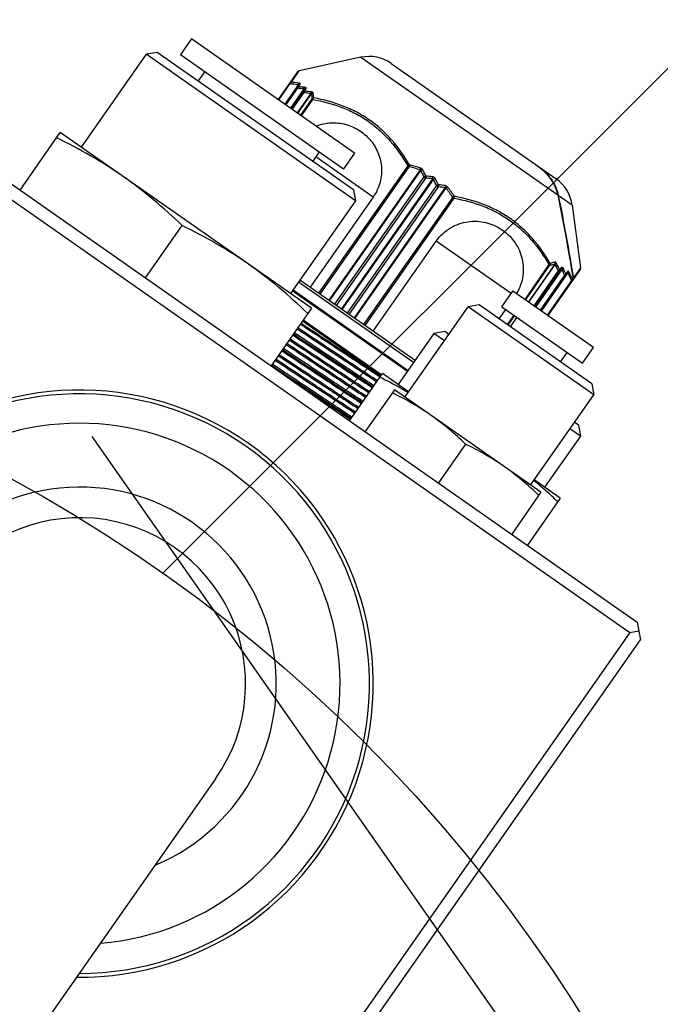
# Model space of a CAD drawing. Header units: millimetres. Extents: x 16 to 3344, y 34 to 2360.
# Tile 60 of 101: x 2098 to 2148, y 1704 to 1782. Entities that reach past the tile are written whole.
import ezdxf

# ---------------------------------------------------------------- set-up
doc = ezdxf.new("R2010")
doc.units = ezdxf.units.MM
doc.header["$LTSCALE"] = 185.02
doc.header["$PDMODE"] = 3
doc.header["$PDSIZE"] = 0.3
doc.linetypes.add('CENTER', pattern=[0.6, 0.375, -0.075, 0.075, -0.075])
doc.layers.get('0').update_dxf_attribs({"linetype": 'CONTINUOUS'})
doc.layers.get('Defpoints').update_dxf_attribs({"linetype": 'CONTINUOUS'})
for name, color, linetype in [('BASE_ASM_PBL28', 7, 'CONTINUOUS'), ('BOX_PBL29', 7, 'CONTINUOUS'), ('DEFAULT_1', 7, 'CENTER'), ('new_view_7_VBL27', 7, 'CONTINUOUS'), ('TOP_ASM_PBL30', 7, 'CONTINUOUS')]:
    doc.layers.add(name, color=color, linetype=linetype)
doc.styles.get("Standard").update_dxf_attribs({"font": 'malgun.ttf'})
doc.dimstyles.new('DIMSTYLE_5', dxfattribs={"dimtxt": 16, "dimasz": 6, "dimexe": 1, "dimexo": 0.5, "dimtad": 1, "dimdsep": 46, "dimtxsty": 'Standard', "dimblk": '_FILLED', "dimblk1": '_FILLED', "dimblk2": '_FILLED', "dimcen": 0.09, "dimclrt": 134, "dimazin": 2, "dimtp": 0.5, "dimtm": 0.5, "dimtfac": 1, "dimtofl": 0, "dimtmove": 0, "dimatfit": 1, "dimldrblk": '_FILLED', "dimfxl": 1, "dimtolj": 1, "dimarcsym": 0})
doc.dimstyles.new('DIMSTYLE_6', dxfattribs={"dimtxt": 16, "dimasz": 6, "dimexe": 1, "dimexo": 0.5, "dimtad": 1, "dimdsep": 46, "dimtxsty": 'Standard', "dimblk": '_FILLED', "dimblk1": '_FILLED', "dimblk2": '_FILLED', "dimcen": 0.09, "dimclrt": 134, "dimazin": 2, "dimtp": 0.8, "dimtm": 0.8, "dimtfac": 1, "dimtofl": 0, "dimtmove": 0, "dimatfit": 1, "dimldrblk": '_FILLED', "dimfxl": 1, "dimtolj": 1, "dimarcsym": 0})

# ---------------------------------------------------------------- blocks, each defined once
blk = doc.blocks.new('_FILLED')
at = {"color": 0, "linetype": 'ByBlock'}
blk.add_solid([(0, 0), (-1, 0.2), (-1, -0.2)], dxfattribs=at)
blk = doc.blocks.new('*D9')
at = {"color": 0, "lineweight": -2, "transparency": 16777216}
for p, q in [((2151.699, 1698.821), (2447.749, 1854.962)), ((2447.749, 1854.962), (2529.777, 1854.962)), ((2039.91, 1639.91), (2040.09, 1639.91)), ((2040, 1639.82), (2040, 1640))]:
    blk.add_line(p, q, dxfattribs=at)
at = {"layer": 'Defpoints', "color": 0, "transparency": 16777216}
for p in [(2146.392, 1696.022), (1933.608, 1583.798)]:
    blk.add_point(p, dxfattribs=at)
at = {"color": 0, "lineweight": -2, "transparency": 16777216, "xscale": 6, "yscale": 6, "zscale": 6, "rotation": 207.8076965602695}
blk.add_blockref('_FILLED', (2146.392, 1696.022), dxfattribs=at)
at = {"color": 134, "transparency": 16777216, "insert": (2445.313, 1876.92), "char_height": 16, "width": 87.52593, "attachment_point": 1, "line_spacing_factor": 0.9}
blk.add_mtext('\\A1;%%c240.56', dxfattribs=at)
blk = doc.blocks.new('*D10')
at = {"color": 0, "lineweight": -2, "transparency": 16777216}
for p, q in [((2366.983, 1880.572), (2439.637, 1934.047)), ((2439.637, 1934.047), (2492.251, 1934.047)), ((2039.91, 1639.91), (2040.09, 1639.91)), ((2040, 1639.82), (2040, 1640))]:
    blk.add_line(p, q, dxfattribs=at)
at = {"layer": 'Defpoints', "color": 0, "transparency": 16777216}
for p in [(2362.15, 1877.016), (1717.85, 1402.804)]:
    blk.add_point(p, dxfattribs=at)
at = {"color": 0, "lineweight": -2, "transparency": 16777216, "xscale": 6, "yscale": 6, "zscale": 6, "rotation": 216.3534432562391}
blk.add_blockref('_FILLED', (2362.15, 1877.016), dxfattribs=at)
at = {"color": 134, "transparency": 16777216, "insert": (2437.19, 1956.005), "char_height": 16, "width": 58.13333, "attachment_point": 1, "line_spacing_factor": 0.9}
blk.add_mtext('\\A1;%%c800', dxfattribs=at)
blk = doc.blocks.new('TOP_ASM_PBL30', base_point=(2057.579, 1948.589))
at = {"layer": 'TOP_ASM_PBL30', "color": 7}
for radius, start, end in [(69.278, 280.81606, 0.00003), (71.251, 280.53135, 0.00004)]:
    blk.add_arc((2057.579, 1884.211), radius, start, end, dxfattribs=at)
blk = doc.blocks.new('NEW_VIEW_7_VBL27', base_point=(2057.579, 1822.561))
at = {"layer": 'TOP_ASM_PBL30'}
blk.add_blockref('TOP_ASM_PBL30', (2057.579, 1948.589), dxfattribs=at)
blk = doc.blocks.new('BASE_ASM_PBL28', base_point=(2057.579, 1625.937))
at = {"layer": 'BASE_ASM_PBL28', "color": 7}
for p, q in [((2052.776, 1545.496), (2052.079, 1545.477)), ((2053.855, 1545.523), (2052.776, 1545.496)), ((2055.192, 1545.556), (2053.855, 1545.523)), ((2056.575, 1545.589), (2055.192, 1545.556)), ((2057.579, 1545.612), (2056.575, 1545.589)), ((2052.776, 1543.996), (2052.079, 1543.977)), ((2053.855, 1544.023), (2052.776, 1543.996)), ((2055.192, 1544.056), (2053.855, 1544.023)), ((2056.575, 1544.089), (2055.192, 1544.056)), ((2057.579, 1544.112), (2056.575, 1544.089)), ((2052.776, 1542.496), (2052.079, 1542.477)), ((2053.855, 1542.523), (2052.776, 1542.496)), ((2055.192, 1542.556), (2053.855, 1542.523)), ((2056.575, 1542.589), (2055.192, 1542.556)), ((2057.579, 1542.612), (2056.575, 1542.589)), ((2059.579, 1541.411), (2052.079, 1541.411)), ((2059.579, 1541.322), (2052.079, 1541.322)), ((2050.579, 1539.961), (2061.579, 1539.961)), ((2061.579, 1539.851), (2050.579, 1539.851)), ((2050.579, 1539.111), (2061.579, 1539.111)), ((2050.579, 1538.911), (2061.579, 1538.911)), ((2054.585, 1538.911), (2054.585, 1530.298)), ((2055.362, 1538.911), (2055.362, 1526.74)), ((2055.503, 1526.74), (2055.503, 1538.911)), ((2056.342, 1538.911), (2056.342, 1526.442)), ((2056.411, 1526.459), (2056.412, 1538.911)), ((2056.888, 1538.911), (2056.888, 1526.72)), ((2057.073, 1526.72), (2057.073, 1538.911)), ((2057.535, 1538.911), (2057.535, 1526.466)), ((2057.622, 1526.466), (2057.622, 1538.911)), ((2058.085, 1538.911), (2058.085, 1526.72)), ((2058.269, 1526.72), (2058.269, 1538.911)), ((2058.746, 1538.911), (2058.746, 1526.459)), ((2058.815, 1526.442), (2058.815, 1538.911)), ((2059.654, 1538.911), (2059.654, 1526.74)), ((2059.795, 1526.74), (2059.795, 1538.911)), ((2060.616, 1530.298), (2060.616, 1538.911)), ((2046.205, 1532.461), (2046.205, 1531.561)), ((2046.295, 1531.561), (2046.295, 1532.461)), ((2047.073, 1531.561), (2047.073, 1532.461)), ((2044.079, 1525.661), (2044.079, 1530.061)), ((2044.13, 1526.74), (2044.13, 1530.061)), ((2044.7, 1530.061), (2044.7, 1526.442)), ((2044.726, 1526.459), (2044.726, 1530.061)), ((2044.731, 1530.061), (2044.731, 1526.72)), ((2044.818, 1526.72), (2044.818, 1530.061)), ((2045.242, 1530.061), (2045.242, 1526.466)), ((2045.285, 1526.466), (2045.285, 1530.061)), ((2045.324, 1530.061), (2045.324, 1526.72)), ((2045.422, 1526.72), (2045.422, 1530.061)), ((2045.893, 1530.061), (2045.893, 1526.459)), ((2045.937, 1526.442), (2045.937, 1530.061)), ((2046.205, 1530.061), (2046.205, 1526.74)), ((2046.295, 1526.74), (2046.295, 1530.061)), ((2047.429, 1530.298), (2054.585, 1530.298)), ((2060.616, 1530.298), (2066.104, 1530.298)), ((2068.862, 1528.311), (2068.862, 1526.74)), ((2068.952, 1526.74), (2068.952, 1528.311)), ((2069.221, 1528.311), (2069.221, 1526.442)), ((2069.265, 1526.459), (2069.265, 1528.311)), ((2069.736, 1528.311), (2069.736, 1526.72)), ((2069.833, 1526.72), (2069.833, 1528.311)), ((2069.873, 1528.311), (2069.873, 1526.466)), ((2069.916, 1526.466), (2069.916, 1528.311)), ((2070.339, 1528.311), (2070.339, 1526.72)), ((2070.426, 1526.72), (2070.426, 1528.311)), ((2070.432, 1528.311), (2070.432, 1526.459)), ((2070.457, 1526.442), (2070.457, 1528.311)), ((2071.028, 1528.311), (2071.028, 1526.74)), ((2071.079, 1525.661), (2071.079, 1528.311)), ((2044.13, 1526.74), (2044.092, 1526.74)), ((2044.731, 1526.72), (2044.726, 1526.459)), ((2044.755, 1526.72), (2044.731, 1526.72)), ((2044.818, 1526.72), (2044.755, 1526.72)), ((2044.793, 1526.323), (2044.801, 1526.584)), ((2045.422, 1526.72), (2045.354, 1526.72)), ((2055.462, 1526.74), (2055.503, 1526.74)), ((2056.98, 1526.72), (2056.888, 1526.72)), ((2056.98, 1526.72), (2056.986, 1526.72)), ((2057.073, 1526.72), (2056.986, 1526.72)), ((2058.171, 1526.72), (2058.085, 1526.72)), ((2058.171, 1526.72), (2058.178, 1526.72)), ((2058.269, 1526.72), (2058.178, 1526.72)), ((2068.918, 1526.74), (2068.952, 1526.74)), ((2069.804, 1526.72), (2069.736, 1526.72)), ((2069.833, 1526.72), (2069.804, 1526.72)), ((2070.403, 1526.72), (2070.339, 1526.72)), ((2070.357, 1526.584), (2070.365, 1526.323)), ((2070.426, 1526.72), (2070.403, 1526.72)), ((2070.432, 1526.459), (2070.426, 1526.72)), ((2071.016, 1526.605), (2071.026, 1525.525)), ((2071.066, 1526.74), (2071.028, 1526.74)), ((2071.079, 1526.74), (2071.066, 1526.74)), ((2044.132, 1525.525), (2044.141, 1526.493)), ((2044.132, 1525.525), (2044.141, 1526.493)), ((2047.486, 1521.88), (2044.132, 1525.525)), ((2067.672, 1521.88), (2071.026, 1525.525)), ((2047.486, 1521.88), (2048.811, 1521.88)), ((2067.672, 1521.88), (2048.869, 1521.88)), ((2065.464, 1520.911), (2049.694, 1520.911))]:
    blk.add_line(p, q, dxfattribs=at)
for points in [[(2044.079, 1525.661), (2044.079, 1525.644), (2044.082, 1525.627), (2044.086, 1525.61), (2044.091, 1525.592), (2044.099, 1525.575), (2044.107, 1525.558), (2044.117, 1525.543), (2044.128, 1525.53), (2044.132, 1525.525)], [(2071.026, 1525.525), (2071.03, 1525.53), (2071.04, 1525.543), (2071.05, 1525.558), (2071.059, 1525.574), (2071.066, 1525.592), (2071.072, 1525.609), (2071.076, 1525.627), (2071.078, 1525.644), (2071.079, 1525.661)]]:
    blk.add_lwpolyline(points, dxfattribs=at)
for centre, radius, start, end in [((2082.961, 482.938), 1063.078, 91.370266, 91.664654), ((2046.198, 1526.55), 2.057, 178.47046, 180.5157), ((2054.084, 1541.675), 17.718, 238.40118, 240.00438), ((2054.151, 1541.814), 17.747, 238.27061, 239.86475), ((2018.139, 1530.799), 27.489, 350.93018, 351.46548), ((2016.861, 1531.151), 28.901, 350.39861, 350.90852), ((2054.279, 1542.137), 17.909, 240.27552, 242.00629), ((2054.348, 1542.264), 17.925, 240.13514, 241.85652), ((2055.446, 1520.486), 6.254, 89.85213, 90.14255), ((2056.411, 1526.733), 0.98, 179.61883, 182.60808), ((2061.449, 1542.355), 16.857, 249.11843, 252.16992), ((2061.481, 1542.254), 16.625, 248.92865, 251.99603), ((2047.905, 1542.547), 18.199, 297.8663, 299.577), ((2047.995, 1542.582), 18.348, 297.60932, 299.32003), ((2057.284, 1526.887), 0.43, 202.91726, 214.25123), ((2062.577, 1526.673), 5.597, 179.51849, 180.04791), ((2066.753, 1544.031), 19.997, 240.74483, 242.26936), ((2056.627, 1526.921), 0.489, 325.6619, 335.71675), ((2066.844, 1543.99), 19.843, 240.49885, 242.02309), ((2048.313, 1543.99), 19.843, 297.97673, 299.50095), ((2048.405, 1544.03), 19.996, 297.73147, 299.25583), ((2058.53, 1526.921), 0.489, 204.2826, 214.33909), ((2067.163, 1542.583), 18.35, 240.68006, 242.39066), ((2052.581, 1526.673), 5.597, 359.95216, 0.48159), ((2057.873, 1526.887), 0.431, 325.75369, 337.07413), ((2067.252, 1542.547), 18.199, 240.423, 242.1337), ((2053.677, 1542.253), 16.625, 288.00277, 291.07029), ((2053.708, 1542.354), 16.857, 287.82989, 290.88161), ((2058.746, 1526.733), 0.981, 357.39375, 0.38158), ((2060.81, 1542.264), 17.924, 298.14348, 299.86487), ((2060.879, 1542.135), 17.907, 297.99368, 299.72458), ((2095.839, 1530.747), 26.411, 189.06878, 189.62683), ((2095.786, 1530.608), 26.243, 188.52173, 189.08247), ((2061.006, 1541.814), 17.747, 300.13506, 301.72918), ((2061.074, 1541.674), 17.717, 299.99614, 301.59921), ((2049.694, 1523.911), 3, 222.61878, 270), ((2065.464, 1523.911), 3, 270, 317.38122)]:
    blk.add_arc(centre, radius, start, end, dxfattribs=at)
for points, knots in [([(2052.078, 1545.378), (2053.283, 1545.411), (2055.784, 1545.471), (2058.284, 1545.528), (2059.579, 1545.558)], [0, 0, 0, 0, 0.48215, 1, 1, 1, 1]), ([(2059.579, 1545.169), (2058.284, 1545.139), (2055.784, 1545.082), (2053.283, 1545.022), (2052.078, 1544.989)], [0, 0, 0, 0, 0.517851, 1, 1, 1, 1]), ([(2052.078, 1544.9), (2053.284, 1544.933), (2055.784, 1544.994), (2058.284, 1545.051), (2059.579, 1545.081)], [0, 0, 0, 0, 0.482134, 1, 1, 1, 1]), ([(2059.579, 1545.662), (2059.414, 1545.657), (2058.747, 1545.641), (2058.08, 1545.624), (2057.579, 1545.612)], [0, 0, 0, 0, 0.247634, 1, 1, 1, 1]), ([(2059.579, 1545.659), (2059.414, 1545.655), (2058.747, 1545.639), (2058.08, 1545.624), (2057.579, 1545.612)], [0, 0, 0, 0, 0.247893, 1, 1, 1, 1]), ([(2059.579, 1544.739), (2058.277, 1544.706), (2055.777, 1544.646), (2053.276, 1544.581), (2052.078, 1544.545)], [0, 0, 0, 0, 0.520798, 1, 1, 1, 1]), ([(2052.079, 1544.456), (2053.276, 1544.492), (2055.776, 1544.557), (2058.276, 1544.618), (2059.579, 1544.651)], [0, 0, 0, 0, 0.478874, 1, 1, 1, 1]), ([(2059.579, 1544.262), (2058.276, 1544.229), (2055.776, 1544.168), (2053.276, 1544.103), (2052.079, 1544.066)], [0, 0, 0, 0, 0.521127, 1, 1, 1, 1]), ([(2052.078, 1543.878), (2053.283, 1543.911), (2055.784, 1543.971), (2058.284, 1544.028), (2059.579, 1544.058)], [0, 0, 0, 0, 0.48215, 1, 1, 1, 1]), ([(2059.579, 1543.669), (2058.284, 1543.639), (2055.784, 1543.582), (2053.283, 1543.522), (2052.078, 1543.489)], [0, 0, 0, 0, 0.517851, 1, 1, 1, 1]), ([(2052.078, 1543.4), (2053.284, 1543.433), (2055.784, 1543.494), (2058.284, 1543.551), (2059.579, 1543.581)], [0, 0, 0, 0, 0.482134, 1, 1, 1, 1]), ([(2059.579, 1544.162), (2059.414, 1544.157), (2058.747, 1544.141), (2058.08, 1544.124), (2057.579, 1544.112)], [0, 0, 0, 0, 0.247634, 1, 1, 1, 1]), ([(2059.579, 1544.159), (2059.414, 1544.155), (2058.747, 1544.139), (2058.08, 1544.124), (2057.579, 1544.112)], [0, 0, 0, 0, 0.247893, 1, 1, 1, 1]), ([(2059.579, 1543.239), (2058.277, 1543.206), (2055.777, 1543.146), (2053.276, 1543.081), (2052.078, 1543.045)], [0, 0, 0, 0, 0.520798, 1, 1, 1, 1]), ([(2052.079, 1542.956), (2053.276, 1542.992), (2055.776, 1543.057), (2058.276, 1543.118), (2059.579, 1543.151)], [0, 0, 0, 0, 0.478874, 1, 1, 1, 1]), ([(2059.579, 1542.762), (2058.276, 1542.729), (2055.776, 1542.668), (2053.276, 1542.603), (2052.079, 1542.566)], [0, 0, 0, 0, 0.521127, 1, 1, 1, 1]), ([(2052.078, 1542.378), (2053.283, 1542.411), (2055.784, 1542.471), (2058.284, 1542.528), (2059.579, 1542.558)], [0, 0, 0, 0, 0.48215, 1, 1, 1, 1]), ([(2059.579, 1542.169), (2058.284, 1542.139), (2055.784, 1542.082), (2053.283, 1542.022), (2052.078, 1541.989)], [0, 0, 0, 0, 0.517851, 1, 1, 1, 1]), ([(2052.078, 1541.9), (2053.284, 1541.933), (2055.784, 1541.994), (2058.284, 1542.051), (2059.579, 1542.081)], [0, 0, 0, 0, 0.482134, 1, 1, 1, 1]), ([(2059.579, 1542.662), (2059.414, 1542.657), (2058.747, 1542.641), (2058.08, 1542.624), (2057.579, 1542.612)], [0, 0, 0, 0, 0.247634, 1, 1, 1, 1]), ([(2059.579, 1542.659), (2059.414, 1542.655), (2058.747, 1542.639), (2058.08, 1542.624), (2057.579, 1542.612)], [0, 0, 0, 0, 0.247893, 1, 1, 1, 1]), ([(2052.079, 1541.544), (2053.277, 1541.58), (2055.777, 1541.645), (2058.277, 1541.706), (2059.579, 1541.739)], [0, 0, 0, 0, 0.479206, 1, 1, 1, 1]), ([(2052.079, 1541.456), (2053.276, 1541.492), (2055.776, 1541.557), (2058.276, 1541.618), (2059.579, 1541.651)], [0, 0, 0, 0, 0.478874, 1, 1, 1, 1]), ([(2054.585, 1530.298), (2054.585, 1530.04), (2054.531, 1529.528), (2054.294, 1528.801), (2053.922, 1528.153), (2053.441, 1527.606), (2052.878, 1527.175), (2052.06, 1526.762), (2050.934, 1526.534), (2049.799, 1526.702), (2048.964, 1527.067), (2048.381, 1527.462), (2047.872, 1527.974), (2047.464, 1528.593), (2047.183, 1529.299), (2047.097, 1529.805), (2047.08, 1530.061)], [0, 0, 0, 0, 0.067469, 0.134019, 0.199014, 0.262215, 0.323732, 0.383891, 0.501373, 0.618596, 0.678421, 0.739482, 0.802144, 0.866598, 0.932723, 1, 1, 1, 1]), ([(2067.467, 1528.311), (2067.356, 1528.14), (2067.106, 1527.822), (2066.664, 1527.417), (2066.172, 1527.096), (2065.476, 1526.782), (2064.539, 1526.594), (2063.59, 1526.685), (2062.87, 1526.921), (2062.353, 1527.182), (2061.874, 1527.528), (2061.449, 1527.957), (2061.093, 1528.462), (2060.823, 1529.032), (2060.655, 1529.652), (2060.616, 1530.082), (2060.616, 1530.298)], [0, 0, 0, 0, 0.064432, 0.127356, 0.188953, 0.249495, 0.368341, 0.486751, 0.546736, 0.607559, 0.669523, 0.73288, 0.79777, 0.864151, 0.931736, 1, 1, 1, 1]), ([(2044.092, 1526.74), (2044.09, 1526.74), (2044.087, 1526.74), (2044.082, 1526.74), (2044.08, 1526.74), (2044.079, 1526.74), (2044.079, 1526.74)], [0, 0, 0, 0, 0.434723, 0.747839, 0.936803, 1, 1, 1, 1]), ([(2044.141, 1526.531), (2044.121, 1526.551), (2044.089, 1526.601), (2044.079, 1526.658), (2044.079, 1526.687)], [0, 0, 0, 0, 0.49982, 1, 1, 1, 1]), ([(2044.079, 1526.648), (2044.079, 1526.634), (2044.085, 1526.578), (2044.111, 1526.523), (2044.141, 1526.493)], [0, 0, 0, 0, 0.252215, 1, 1, 1, 1]), ([(2044.098, 1526.689), (2044.098, 1526.687), (2044.096, 1526.68), (2044.095, 1526.672), (2044.095, 1526.666)], [0, 0, 0, 0, 0.273812, 1, 1, 1, 1]), ([(2044.098, 1526.689), (2044.1, 1526.687), (2044.108, 1526.678), (2044.116, 1526.671), (2044.124, 1526.666)], [0, 0, 0, 0, 0.239186, 1, 1, 1, 1]), ([(2044.13, 1526.74), (2044.128, 1526.734), (2044.123, 1526.709), (2044.122, 1526.684), (2044.124, 1526.666)], [0, 0, 0, 0, 0.26065, 1, 1, 1, 1]), ([(2044.124, 1526.666), (2044.124, 1526.66), (2044.127, 1526.639), (2044.134, 1526.618), (2044.142, 1526.605)], [0, 0, 0, 0, 0.265878, 1, 1, 1, 1]), ([(2044.7, 1526.442), (2044.652, 1526.465), (2044.459, 1526.559), (2044.27, 1526.661), (2044.13, 1526.74)], [0, 0, 0, 0, 0.248325, 1, 1, 1, 1]), ([(2048.869, 1521.88), (2048.063, 1522.636), (2046.476, 1524.176), (2044.917, 1525.743), (2044.141, 1526.531)], [0, 0, 0, 0, 0.499995, 1, 1, 1, 1]), ([(2044.142, 1526.605), (2044.189, 1526.578), (2044.378, 1526.474), (2044.57, 1526.376), (2044.716, 1526.307)], [0, 0, 0, 0, 0.251636, 1, 1, 1, 1]), ([(2044.749, 1526.645), (2044.75, 1526.647), (2044.752, 1526.655), (2044.757, 1526.662), (2044.761, 1526.668)], [0, 0, 0, 0, 0.205014, 1, 1, 1, 1]), ([(2044.801, 1526.584), (2044.795, 1526.588), (2044.775, 1526.606), (2044.759, 1526.627), (2044.749, 1526.645)], [0, 0, 0, 0, 0.254956, 1, 1, 1, 1]), ([(2044.755, 1526.72), (2044.755, 1526.715), (2044.755, 1526.697), (2044.758, 1526.68), (2044.761, 1526.668)], [0, 0, 0, 0, 0.277761, 1, 1, 1, 1]), ([(2044.761, 1526.668), (2044.763, 1526.666), (2044.775, 1526.657), (2044.787, 1526.65), (2044.797, 1526.645)], [0, 0, 0, 0, 0.232849, 1, 1, 1, 1]), ([(2044.797, 1526.645), (2044.797, 1526.639), (2044.795, 1526.619), (2044.796, 1526.598), (2044.801, 1526.584)], [0, 0, 0, 0, 0.27935, 1, 1, 1, 1]), ([(2044.818, 1526.72), (2044.815, 1526.713), (2044.806, 1526.689), (2044.8, 1526.664), (2044.797, 1526.645)], [0, 0, 0, 0, 0.265284, 1, 1, 1, 1]), ([(2045.354, 1526.72), (2045.35, 1526.72), (2045.34, 1526.72), (2045.33, 1526.72), (2045.324, 1526.72)], [0, 0, 0, 0, 0.386031, 1, 1, 1, 1]), ([(2045.345, 1526.645), (2045.342, 1526.651), (2045.331, 1526.674), (2045.325, 1526.7), (2045.324, 1526.72)], [0, 0, 0, 0, 0.254317, 1, 1, 1, 1]), ([(2045.345, 1526.645), (2045.346, 1526.647), (2045.349, 1526.655), (2045.355, 1526.662), (2045.36, 1526.668)], [0, 0, 0, 0, 0.203991, 1, 1, 1, 1]), ([(2045.399, 1526.584), (2045.394, 1526.588), (2045.373, 1526.606), (2045.355, 1526.627), (2045.345, 1526.645)], [0, 0, 0, 0, 0.255222, 1, 1, 1, 1]), ([(2045.354, 1526.72), (2045.354, 1526.715), (2045.354, 1526.697), (2045.357, 1526.68), (2045.36, 1526.668)], [0, 0, 0, 0, 0.277709, 1, 1, 1, 1]), ([(2045.36, 1526.668), (2045.363, 1526.666), (2045.375, 1526.657), (2045.389, 1526.65), (2045.4, 1526.645)], [0, 0, 0, 0, 0.233814, 1, 1, 1, 1]), ([(2045.4, 1526.645), (2045.399, 1526.639), (2045.396, 1526.619), (2045.396, 1526.599), (2045.399, 1526.584)], [0, 0, 0, 0, 0.280689, 1, 1, 1, 1]), ([(2045.422, 1526.72), (2045.419, 1526.713), (2045.41, 1526.689), (2045.403, 1526.664), (2045.4, 1526.645)], [0, 0, 0, 0, 0.264549, 1, 1, 1, 1]), ([(2046.205, 1526.74), (2046.183, 1526.714), (2046.097, 1526.612), (2046.007, 1526.513), (2045.937, 1526.442)], [0, 0, 0, 0, 0.257096, 1, 1, 1, 1]), ([(2046.007, 1526.307), (2046.03, 1526.33), (2046.124, 1526.426), (2046.214, 1526.527), (2046.28, 1526.605)], [0, 0, 0, 0, 0.242979, 1, 1, 1, 1]), ([(2046.24, 1526.74), (2046.236, 1526.74), (2046.225, 1526.74), (2046.213, 1526.74), (2046.205, 1526.74)], [0, 0, 0, 0, 0.311715, 1, 1, 1, 1]), ([(2046.229, 1526.666), (2046.226, 1526.672), (2046.214, 1526.695), (2046.207, 1526.721), (2046.205, 1526.74)], [0, 0, 0, 0, 0.254039, 1, 1, 1, 1]), ([(2046.229, 1526.666), (2046.23, 1526.668), (2046.235, 1526.676), (2046.241, 1526.683), (2046.245, 1526.689)], [0, 0, 0, 0, 0.217093, 1, 1, 1, 1]), ([(2046.24, 1526.74), (2046.244, 1526.74), (2046.262, 1526.74), (2046.281, 1526.74), (2046.295, 1526.74)], [0, 0, 0, 0, 0.219782, 1, 1, 1, 1]), ([(2046.245, 1526.689), (2046.248, 1526.687), (2046.259, 1526.678), (2046.27, 1526.671), (2046.28, 1526.665)], [0, 0, 0, 0, 0.240885, 1, 1, 1, 1]), ([(2046.28, 1526.604), (2046.279, 1526.609), (2046.277, 1526.629), (2046.278, 1526.65), (2046.28, 1526.666)], [0, 0, 0, 0, 0.219497, 1, 1, 1, 1]), ([(2046.28, 1526.666), (2046.281, 1526.672), (2046.284, 1526.697), (2046.29, 1526.721), (2046.295, 1526.74)], [0, 0, 0, 0, 0.236102, 1, 1, 1, 1]), ([(2046.28, 1526.604), (2047, 1526.276), (2048.123, 1525.865), (2049.677, 1525.575), (2050.856, 1525.5), (2052.035, 1525.575), (2053.592, 1525.866), (2054.718, 1526.276), (2055.441, 1526.604)], [0, 0, 0, 0, 0.250789, 0.375323, 0.499496, 0.623742, 0.748491, 1, 1, 1, 1]), ([(2055.362, 1526.74), (2054.648, 1526.412), (2053.535, 1526.001), (2051.995, 1525.71), (2050.829, 1525.636), (2049.662, 1525.71), (2048.122, 1526.001), (2047.01, 1526.412), (2046.295, 1526.74)], [0, 0, 0, 0, 0.251404, 0.375948, 0.499987, 0.624032, 0.748583, 1, 1, 1, 1]), ([(2055.362, 1526.74), (2055.373, 1526.74), (2055.396, 1526.74), (2055.419, 1526.74), (2055.431, 1526.74)], [0, 0, 0, 0, 0.483766, 1, 1, 1, 1]), ([(2055.432, 1526.689), (2055.429, 1526.687), (2055.416, 1526.679), (2055.404, 1526.671), (2055.394, 1526.665)], [0, 0, 0, 0, 0.258625, 1, 1, 1, 1]), ([(2055.395, 1526.666), (2055.398, 1526.66), (2055.411, 1526.638), (2055.427, 1526.618), (2055.441, 1526.604)], [0, 0, 0, 0, 0.259844, 1, 1, 1, 1]), ([(2055.473, 1526.666), (2055.471, 1526.66), (2055.461, 1526.639), (2055.45, 1526.619), (2055.441, 1526.605)], [0, 0, 0, 0, 0.269947, 1, 1, 1, 1]), ([(2055.503, 1526.74), (2055.501, 1526.734), (2055.492, 1526.709), (2055.482, 1526.684), (2055.473, 1526.666)], [0, 0, 0, 0, 0.253584, 1, 1, 1, 1]), ([(2056.929, 1526.645), (2056.933, 1526.647), (2056.95, 1526.654), (2056.967, 1526.662), (2056.979, 1526.668)], [0, 0, 0, 0, 0.240624, 1, 1, 1, 1]), ([(2056.98, 1526.584), (2056.976, 1526.588), (2056.957, 1526.607), (2056.94, 1526.628), (2056.929, 1526.645)], [0, 0, 0, 0, 0.236238, 1, 1, 1, 1]), ([(2056.979, 1526.668), (2056.984, 1526.666), (2057.001, 1526.658), (2057.018, 1526.65), (2057.031, 1526.645)], [0, 0, 0, 0, 0.255523, 1, 1, 1, 1]), ([(2057.031, 1526.645), (2057.027, 1526.639), (2057.011, 1526.618), (2056.994, 1526.598), (2056.98, 1526.584)], [0, 0, 0, 0, 0.264269, 1, 1, 1, 1]), ([(2058.127, 1526.645), (2058.131, 1526.647), (2058.148, 1526.654), (2058.165, 1526.662), (2058.178, 1526.668)], [0, 0, 0, 0, 0.242742, 1, 1, 1, 1]), ([(2058.177, 1526.584), (2058.173, 1526.588), (2058.154, 1526.607), (2058.138, 1526.628), (2058.127, 1526.645)], [0, 0, 0, 0, 0.233799, 1, 1, 1, 1]), ([(2058.229, 1526.645), (2058.225, 1526.639), (2058.209, 1526.618), (2058.192, 1526.598), (2058.177, 1526.584)], [0, 0, 0, 0, 0.262047, 1, 1, 1, 1]), ([(2058.178, 1526.668), (2058.182, 1526.666), (2058.199, 1526.658), (2058.216, 1526.65), (2058.229, 1526.645)], [0, 0, 0, 0, 0.257431, 1, 1, 1, 1]), ([(2059.684, 1526.666), (2059.681, 1526.672), (2059.671, 1526.696), (2059.661, 1526.721), (2059.654, 1526.74)], [0, 0, 0, 0, 0.244051, 1, 1, 1, 1]), ([(2059.717, 1526.605), (2059.714, 1526.609), (2059.702, 1526.629), (2059.692, 1526.65), (2059.684, 1526.666)], [0, 0, 0, 0, 0.227794, 1, 1, 1, 1]), ([(2059.717, 1526.604), (2059.721, 1526.609), (2059.739, 1526.627), (2059.753, 1526.649), (2059.763, 1526.666)], [0, 0, 0, 0, 0.23874, 1, 1, 1, 1]), ([(2059.717, 1526.604), (2060.44, 1526.276), (2061.565, 1525.866), (2063.123, 1525.575), (2064.302, 1525.5), (2065.481, 1525.575), (2067.035, 1525.866), (2068.157, 1526.276), (2068.878, 1526.604)], [0, 0, 0, 0, 0.25152, 0.376275, 0.500526, 0.624695, 0.749222, 1, 1, 1, 1]), ([(2059.726, 1526.689), (2059.729, 1526.687), (2059.741, 1526.679), (2059.754, 1526.671), (2059.763, 1526.665)], [0, 0, 0, 0, 0.258634, 1, 1, 1, 1]), ([(2059.727, 1526.74), (2059.738, 1526.74), (2059.761, 1526.74), (2059.784, 1526.74), (2059.795, 1526.74)], [0, 0, 0, 0, 0.516234, 1, 1, 1, 1]), ([(2068.862, 1526.74), (2068.148, 1526.412), (2067.035, 1526.001), (2065.495, 1525.71), (2064.329, 1525.636), (2063.162, 1525.71), (2061.622, 1526.001), (2060.51, 1526.412), (2059.795, 1526.74)], [0, 0, 0, 0, 0.251406, 0.37595, 0.49999, 0.624034, 0.748585, 1, 1, 1, 1]), ([(2068.862, 1526.74), (2068.864, 1526.734), (2068.871, 1526.709), (2068.875, 1526.684), (2068.877, 1526.666)], [0, 0, 0, 0, 0.262369, 1, 1, 1, 1]), ([(2068.862, 1526.74), (2068.868, 1526.74), (2068.886, 1526.74), (2068.904, 1526.74), (2068.918, 1526.74)], [0, 0, 0, 0, 0.27814, 1, 1, 1, 1]), ([(2068.877, 1526.666), (2068.878, 1526.66), (2068.88, 1526.64), (2068.88, 1526.619), (2068.878, 1526.604)], [0, 0, 0, 0, 0.278507, 1, 1, 1, 1]), ([(2068.912, 1526.689), (2068.91, 1526.687), (2068.899, 1526.678), (2068.887, 1526.671), (2068.878, 1526.665)], [0, 0, 0, 0, 0.240912, 1, 1, 1, 1]), ([(2068.878, 1526.605), (2068.9, 1526.578), (2068.988, 1526.476), (2069.08, 1526.378), (2069.151, 1526.307)], [0, 0, 0, 0, 0.256975, 1, 1, 1, 1]), ([(2068.912, 1526.689), (2068.914, 1526.687), (2068.92, 1526.68), (2068.925, 1526.672), (2068.929, 1526.666)], [0, 0, 0, 0, 0.27926, 1, 1, 1, 1]), ([(2068.952, 1526.74), (2068.95, 1526.721), (2068.943, 1526.695), (2068.932, 1526.672), (2068.929, 1526.666)], [0, 0, 0, 0, 0.745961, 1, 1, 1, 1]), ([(2069.221, 1526.442), (2069.198, 1526.466), (2069.105, 1526.562), (2069.017, 1526.662), (2068.952, 1526.74)], [0, 0, 0, 0, 0.242911, 1, 1, 1, 1]), ([(2069.758, 1526.645), (2069.757, 1526.651), (2069.752, 1526.677), (2069.743, 1526.701), (2069.736, 1526.72)], [0, 0, 0, 0, 0.233808, 1, 1, 1, 1]), ([(2069.758, 1526.645), (2069.762, 1526.647), (2069.776, 1526.653), (2069.789, 1526.661), (2069.797, 1526.668)], [0, 0, 0, 0, 0.267494, 1, 1, 1, 1]), ([(2069.758, 1526.584), (2069.759, 1526.589), (2069.762, 1526.609), (2069.76, 1526.629), (2069.758, 1526.645)], [0, 0, 0, 0, 0.219792, 1, 1, 1, 1]), ([(2069.812, 1526.645), (2069.809, 1526.639), (2069.794, 1526.616), (2069.775, 1526.596), (2069.758, 1526.584)], [0, 0, 0, 0, 0.246191, 1, 1, 1, 1]), ([(2069.804, 1526.72), (2069.804, 1526.715), (2069.803, 1526.697), (2069.8, 1526.68), (2069.797, 1526.668)], [0, 0, 0, 0, 0.277721, 1, 1, 1, 1]), ([(2069.797, 1526.668), (2069.799, 1526.666), (2069.805, 1526.659), (2069.81, 1526.651), (2069.812, 1526.645)], [0, 0, 0, 0, 0.293506, 1, 1, 1, 1]), ([(2069.833, 1526.72), (2069.833, 1526.7), (2069.827, 1526.674), (2069.815, 1526.651), (2069.812, 1526.645)], [0, 0, 0, 0, 0.745682, 1, 1, 1, 1]), ([(2070.36, 1526.645), (2070.359, 1526.651), (2070.355, 1526.676), (2070.347, 1526.701), (2070.339, 1526.72)], [0, 0, 0, 0, 0.233392, 1, 1, 1, 1]), ([(2070.357, 1526.584), (2070.358, 1526.589), (2070.363, 1526.608), (2070.362, 1526.629), (2070.36, 1526.645)], [0, 0, 0, 0, 0.221988, 1, 1, 1, 1]), ([(2070.408, 1526.645), (2070.405, 1526.639), (2070.391, 1526.616), (2070.373, 1526.596), (2070.357, 1526.584)], [0, 0, 0, 0, 0.246747, 1, 1, 1, 1]), ([(2070.36, 1526.645), (2070.364, 1526.647), (2070.377, 1526.653), (2070.389, 1526.661), (2070.397, 1526.668)], [0, 0, 0, 0, 0.268844, 1, 1, 1, 1]), ([(2070.403, 1526.72), (2070.403, 1526.715), (2070.403, 1526.697), (2070.4, 1526.68), (2070.397, 1526.668)], [0, 0, 0, 0, 0.277749, 1, 1, 1, 1]), ([(2070.397, 1526.668), (2070.398, 1526.666), (2070.403, 1526.659), (2070.407, 1526.651), (2070.408, 1526.645)], [0, 0, 0, 0, 0.294362, 1, 1, 1, 1]), ([(2070.442, 1526.307), (2070.49, 1526.33), (2070.684, 1526.424), (2070.874, 1526.525), (2071.016, 1526.605)], [0, 0, 0, 0, 0.248354, 1, 1, 1, 1]), ([(2071.028, 1526.74), (2070.981, 1526.713), (2070.793, 1526.609), (2070.602, 1526.511), (2070.457, 1526.442)], [0, 0, 0, 0, 0.251717, 1, 1, 1, 1]), ([(2071.016, 1526.605), (2071.018, 1526.609), (2071.028, 1526.628), (2071.032, 1526.65), (2071.034, 1526.666)], [0, 0, 0, 0, 0.235882, 1, 1, 1, 1]), ([(2071.034, 1526.666), (2071.034, 1526.672), (2071.036, 1526.697), (2071.032, 1526.722), (2071.028, 1526.74)], [0, 0, 0, 0, 0.239196, 1, 1, 1, 1]), ([(2071.034, 1526.666), (2071.036, 1526.668), (2071.046, 1526.674), (2071.054, 1526.682), (2071.059, 1526.689)], [0, 0, 0, 0, 0.262369, 1, 1, 1, 1]), ([(2071.059, 1526.689), (2071.06, 1526.687), (2071.062, 1526.679), (2071.063, 1526.671), (2071.062, 1526.665)], [0, 0, 0, 0, 0.27366, 1, 1, 1, 1]), ([(2048.811, 1521.88), (2048.016, 1522.631), (2046.449, 1524.159), (2044.907, 1525.712), (2044.141, 1526.493)], [0, 0, 0, 0, 0.499996, 1, 1, 1, 1]), ([(2044.716, 1526.307), (2044.71, 1526.316), (2044.692, 1526.359), (2044.693, 1526.408), (2044.7, 1526.442)], [0, 0, 0, 0, 0.228789, 1, 1, 1, 1]), ([(2044.726, 1526.459), (2044.725, 1526.453), (2044.725, 1526.445), (2044.723, 1526.436), (2044.721, 1526.43), (2044.716, 1526.428), (2044.71, 1526.431), (2044.705, 1526.436), (2044.702, 1526.44), (2044.7, 1526.442)], [0, 0, 0, 0, 0.300454, 0.429783, 0.531557, 0.610446, 0.709245, 0.841546, 1, 1, 1, 1]), ([(2044.716, 1526.307), (2044.726, 1526.302), (2044.744, 1526.295), (2044.771, 1526.291), (2044.791, 1526.303), (2044.793, 1526.316), (2044.793, 1526.323)], [0, 0, 0, 0, 0.354648, 0.607947, 0.793331, 1, 1, 1, 1]), ([(2044.726, 1526.459), (2044.726, 1526.433), (2044.738, 1526.381), (2044.772, 1526.34), (2044.793, 1526.323)], [0, 0, 0, 0, 0.491972, 1, 1, 1, 1]), ([(2045.226, 1526.33), (2045.22, 1526.35), (2045.22, 1526.397), (2045.232, 1526.442), (2045.242, 1526.466)], [0, 0, 0, 0, 0.44376, 1, 1, 1, 1]), ([(2045.357, 1526.33), (2045.356, 1526.322), (2045.348, 1526.302), (2045.32, 1526.296), (2045.297, 1526.3), (2045.266, 1526.309), (2045.242, 1526.321), (2045.226, 1526.33)], [0, 0, 0, 0, 0.175711, 0.36471, 0.490674, 0.639597, 1, 1, 1, 1]), ([(2045.242, 1526.466), (2045.246, 1526.458), (2045.253, 1526.448), (2045.263, 1526.437), (2045.271, 1526.432), (2045.279, 1526.436), (2045.282, 1526.445), (2045.284, 1526.455), (2045.285, 1526.462), (2045.285, 1526.466)], [0, 0, 0, 0, 0.313505, 0.447991, 0.54854, 0.630605, 0.735421, 0.861962, 1, 1, 1, 1]), ([(2045.285, 1526.466), (2045.286, 1526.44), (2045.301, 1526.388), (2045.336, 1526.347), (2045.357, 1526.33)], [0, 0, 0, 0, 0.489459, 1, 1, 1, 1]), ([(2045.873, 1526.323), (2045.868, 1526.343), (2045.87, 1526.39), (2045.883, 1526.435), (2045.893, 1526.459)], [0, 0, 0, 0, 0.443085, 1, 1, 1, 1]), ([(2045.873, 1526.323), (2045.887, 1526.316), (2045.913, 1526.303), (2045.951, 1526.293), (2045.983, 1526.292), (2046.001, 1526.301), (2046.007, 1526.307)], [0, 0, 0, 0, 0.329344, 0.606745, 0.825897, 1, 1, 1, 1]), ([(2045.937, 1526.442), (2045.936, 1526.438), (2045.933, 1526.431), (2045.924, 1526.428), (2045.917, 1526.431), (2045.91, 1526.436), (2045.902, 1526.445), (2045.896, 1526.453), (2045.893, 1526.459)], [0, 0, 0, 0, 0.215176, 0.30635, 0.412556, 0.540718, 0.685057, 1, 1, 1, 1]), ([(2045.937, 1526.442), (2045.939, 1526.417), (2045.955, 1526.366), (2045.987, 1526.325), (2046.007, 1526.307)], [0, 0, 0, 0, 0.494258, 1, 1, 1, 1]), ([(2056.288, 1526.307), (2056.293, 1526.317), (2056.314, 1526.36), (2056.331, 1526.406), (2056.342, 1526.442)], [0, 0, 0, 0, 0.220755, 1, 1, 1, 1]), ([(2056.288, 1526.307), (2056.323, 1526.296), (2056.396, 1526.287), (2056.468, 1526.306), (2056.499, 1526.323)], [0, 0, 0, 0, 0.512795, 1, 1, 1, 1]), ([(2056.362, 1526.43), (2056.367, 1526.429), (2056.378, 1526.428), (2056.392, 1526.435), (2056.403, 1526.446), (2056.409, 1526.454), (2056.412, 1526.459)], [0, 0, 0, 0, 0.255951, 0.505056, 0.753161, 1, 1, 1, 1]), ([(2056.499, 1526.323), (2056.48, 1526.342), (2056.447, 1526.385), (2056.422, 1526.433), (2056.411, 1526.459)], [0, 0, 0, 0, 0.483941, 1, 1, 1, 1]), ([(2057.448, 1526.33), (2057.466, 1526.349), (2057.499, 1526.392), (2057.524, 1526.44), (2057.535, 1526.466)], [0, 0, 0, 0, 0.479831, 1, 1, 1, 1]), ([(2057.448, 1526.33), (2057.457, 1526.325), (2057.498, 1526.306), (2057.544, 1526.297), (2057.579, 1526.298)], [0, 0, 0, 0, 0.241811, 1, 1, 1, 1]), ([(2057.622, 1526.466), (2057.612, 1526.451), (2057.592, 1526.429), (2057.564, 1526.436), (2057.549, 1526.447), (2057.541, 1526.458), (2057.535, 1526.466)], [0, 0, 0, 0, 0.492264, 0.620472, 0.748, 1, 1, 1, 1]), ([(2057.579, 1526.298), (2057.59, 1526.298), (2057.636, 1526.3), (2057.68, 1526.315), (2057.71, 1526.33)], [0, 0, 0, 0, 0.257951, 1, 1, 1, 1]), ([(2057.622, 1526.466), (2057.633, 1526.44), (2057.659, 1526.392), (2057.692, 1526.349), (2057.71, 1526.33)], [0, 0, 0, 0, 0.520175, 1, 1, 1, 1]), ([(2058.659, 1526.323), (2058.677, 1526.342), (2058.711, 1526.385), (2058.736, 1526.433), (2058.746, 1526.459)], [0, 0, 0, 0, 0.483947, 1, 1, 1, 1]), ([(2058.659, 1526.323), (2058.69, 1526.306), (2058.761, 1526.287), (2058.835, 1526.295), (2058.87, 1526.307)], [0, 0, 0, 0, 0.487248, 1, 1, 1, 1]), ([(2058.815, 1526.442), (2058.811, 1526.437), (2058.798, 1526.428), (2058.776, 1526.429), (2058.758, 1526.441), (2058.749, 1526.453), (2058.746, 1526.459)], [0, 0, 0, 0, 0.253198, 0.50518, 0.753412, 1, 1, 1, 1]), ([(2058.815, 1526.442), (2058.819, 1526.43), (2058.835, 1526.384), (2058.853, 1526.338), (2058.87, 1526.307)], [0, 0, 0, 0, 0.270052, 1, 1, 1, 1]), ([(2069.151, 1526.307), (2069.17, 1526.325), (2069.203, 1526.366), (2069.218, 1526.417), (2069.221, 1526.442)], [0, 0, 0, 0, 0.505742, 1, 1, 1, 1]), ([(2069.151, 1526.307), (2069.157, 1526.301), (2069.174, 1526.292), (2069.207, 1526.293), (2069.245, 1526.303), (2069.271, 1526.316), (2069.284, 1526.323)], [0, 0, 0, 0, 0.174872, 0.393867, 0.670733, 1, 1, 1, 1]), ([(2069.265, 1526.459), (2069.261, 1526.453), (2069.256, 1526.445), (2069.247, 1526.435), (2069.241, 1526.43), (2069.234, 1526.428), (2069.225, 1526.431), (2069.222, 1526.438), (2069.221, 1526.442)], [0, 0, 0, 0, 0.314157, 0.46003, 0.589118, 0.694437, 0.786926, 1, 1, 1, 1]), ([(2069.284, 1526.323), (2069.289, 1526.343), (2069.287, 1526.39), (2069.274, 1526.435), (2069.265, 1526.459)], [0, 0, 0, 0, 0.443105, 1, 1, 1, 1]), ([(2069.8, 1526.33), (2069.821, 1526.347), (2069.857, 1526.388), (2069.872, 1526.44), (2069.873, 1526.466)], [0, 0, 0, 0, 0.510518, 1, 1, 1, 1]), ([(2069.931, 1526.33), (2069.915, 1526.321), (2069.892, 1526.309), (2069.86, 1526.3), (2069.837, 1526.296), (2069.815, 1526.301), (2069.803, 1526.317), (2069.801, 1526.326), (2069.8, 1526.33)], [0, 0, 0, 0, 0.358886, 0.507326, 0.633105, 0.821615, 0.906471, 1, 1, 1, 1]), ([(2069.916, 1526.466), (2069.911, 1526.458), (2069.905, 1526.448), (2069.894, 1526.438), (2069.886, 1526.432), (2069.878, 1526.436), (2069.875, 1526.445), (2069.873, 1526.455), (2069.873, 1526.462), (2069.873, 1526.466)], [0, 0, 0, 0, 0.311323, 0.445346, 0.547822, 0.629854, 0.735916, 0.862754, 1, 1, 1, 1]), ([(2069.916, 1526.466), (2069.925, 1526.442), (2069.938, 1526.397), (2069.937, 1526.35), (2069.931, 1526.33)], [0, 0, 0, 0, 0.556223, 1, 1, 1, 1]), ([(2070.365, 1526.323), (2070.385, 1526.34), (2070.419, 1526.381), (2070.432, 1526.433), (2070.432, 1526.459)], [0, 0, 0, 0, 0.508011, 1, 1, 1, 1]), ([(2070.365, 1526.323), (2070.365, 1526.316), (2070.367, 1526.303), (2070.387, 1526.291), (2070.413, 1526.295), (2070.431, 1526.302), (2070.442, 1526.307)], [0, 0, 0, 0, 0.206643, 0.391363, 0.643713, 1, 1, 1, 1]), ([(2070.457, 1526.442), (2070.456, 1526.44), (2070.453, 1526.435), (2070.447, 1526.431), (2070.442, 1526.428), (2070.437, 1526.431), (2070.434, 1526.436), (2070.432, 1526.445), (2070.432, 1526.453), (2070.432, 1526.459)], [0, 0, 0, 0, 0.161436, 0.293981, 0.391823, 0.473437, 0.572303, 0.69566, 1, 1, 1, 1]), ([(2070.457, 1526.442), (2070.46, 1526.43), (2070.466, 1526.385), (2070.459, 1526.336), (2070.442, 1526.307)], [0, 0, 0, 0, 0.273738, 1, 1, 1, 1]), ([(2051.481, 1520.911), (2051.239, 1520.911), (2050.754, 1520.946), (2050.044, 1521.119), (2049.38, 1521.422), (2048.987, 1521.714), (2048.811, 1521.88)], [0, 0, 0, 0, 0.250125, 0.500176, 0.750137, 1, 1, 1, 1]), ([(2051.565, 1520.911), (2051.321, 1520.911), (2050.831, 1520.946), (2050.115, 1521.118), (2049.444, 1521.42), (2049.047, 1521.713), (2048.869, 1521.88)], [0, 0, 0, 0, 0.25013, 0.500183, 0.750144, 1, 1, 1, 1])]:
    blk.add_open_spline(points, degree=3, knots=knots, dxfattribs=at)
for points in [[(2044.079, 1526.74), (2044.079, 1526.715), (2044.084, 1526.689), (2044.095, 1526.666)], [(2044.092, 1526.74), (2044.092, 1526.723), (2044.094, 1526.706), (2044.098, 1526.689)], [(2044.095, 1526.666), (2044.106, 1526.643), (2044.122, 1526.621), (2044.142, 1526.605)], [(2044.749, 1526.645), (2044.738, 1526.668), (2044.731, 1526.694), (2044.731, 1526.72)], [(2046.28, 1526.605), (2046.259, 1526.622), (2046.242, 1526.643), (2046.229, 1526.666)], [(2046.24, 1526.74), (2046.24, 1526.723), (2046.242, 1526.706), (2046.245, 1526.689)], [(2055.362, 1526.74), (2055.37, 1526.714), (2055.381, 1526.689), (2055.395, 1526.666)], [(2055.432, 1526.689), (2055.445, 1526.681), (2055.459, 1526.673), (2055.473, 1526.666)], [(2059.727, 1526.74), (2059.703, 1526.74), (2059.678, 1526.74), (2059.654, 1526.74)], [(2059.684, 1526.666), (2059.698, 1526.673), (2059.712, 1526.681), (2059.726, 1526.689)], [(2059.763, 1526.666), (2059.776, 1526.689), (2059.787, 1526.714), (2059.795, 1526.74)], [(2068.929, 1526.666), (2068.916, 1526.643), (2068.898, 1526.622), (2068.878, 1526.605)], [(2068.918, 1526.74), (2068.918, 1526.723), (2068.916, 1526.706), (2068.912, 1526.689)], [(2070.426, 1526.72), (2070.426, 1526.694), (2070.42, 1526.668), (2070.408, 1526.645)], [(2071.016, 1526.605), (2071.035, 1526.621), (2071.051, 1526.643), (2071.062, 1526.666)], [(2071.066, 1526.74), (2071.066, 1526.723), (2071.063, 1526.706), (2071.059, 1526.689)], [(2071.062, 1526.666), (2071.072, 1526.689), (2071.079, 1526.715), (2071.079, 1526.74)], [(2056.362, 1526.43), (2056.355, 1526.432), (2056.348, 1526.437), (2056.342, 1526.442)]]:
    blk.add_open_spline(points, degree=3, dxfattribs=at)
blk = doc.blocks.new('BOX_PBL29', base_point=(2057.579, 1706.011))
at = {"layer": 'BOX_PBL29', "color": 7}
for p, q in [((2044.579, 1574.711), (2044.579, 1883.711)), ((2023.579, 1635.871), (2023.579, 1546.711)), ((2024.579, 1546.711), (2024.579, 1635.184)), ((2024.579, 1545.711), (2023.579, 1546.711)), ((2024.579, 1546.711), (2024.079, 1546.211)), ((2090.579, 1546.711), (2024.579, 1546.711)), ((2090.579, 1545.711), (2024.579, 1545.711)), ((2035.079, 1541.211), (2035.079, 1545.711)), ((2036.579, 1541.711), (2036.579, 1545.711)), ((2043.579, 1542.001), (2043.579, 1545.711)), ((2050.579, 1541.711), (2050.579, 1545.711)), ((2052.079, 1545.711), (2052.079, 1541.211)), ((2059.579, 1540.211), (2059.579, 1545.711)), ((2071.579, 1545.711), (2071.579, 1540.709)), ((2083.579, 1545.711), (2083.579, 1540.211)), ((2035.079, 1541.211), (2037.579, 1541.211)), ((2036.579, 1541.711), (2050.579, 1541.711)), ((2036.579, 1536.325), (2036.579, 1541.211)), ((2037.579, 1541.711), (2037.579, 1533.075)), ((2049.579, 1541.711), (2049.579, 1533.075)), ((2049.579, 1541.211), (2052.079, 1541.211)), ((2050.579, 1536.325), (2050.579, 1541.211)), ((2059.579, 1540.211), (2083.579, 1540.211)), ((2061.579, 1531.325), (2061.579, 1540.211)), ((2081.579, 1531.325), (2081.579, 1540.211)), ((2036.579, 1536.325), (2037.579, 1536.325)), ((2037.192, 1535.711), (2036.579, 1536.325)), ((2049.579, 1536.325), (2050.579, 1536.325)), ((2049.965, 1535.711), (2050.579, 1536.325)), ((2037.192, 1535.711), (2037.579, 1535.711)), ((2049.579, 1535.711), (2049.965, 1535.711)), ((2037.579, 1533.075), (2049.579, 1533.075)), ((2038.192, 1532.461), (2037.579, 1533.075)), ((2048.965, 1532.461), (2049.579, 1533.075)), ((2038.192, 1532.461), (2048.965, 1532.461)), ((2041.179, 1532.461), (2041.179, 1531.561)), ((2045.979, 1532.461), (2045.979, 1531.561)), ((2047.429, 1531.561), (2039.729, 1531.561)), ((2039.729, 1531.561), (2039.729, 1530.061)), ((2047.429, 1531.561), (2047.429, 1530.061)), ((2061.579, 1531.325), (2081.579, 1531.325)), ((2062.192, 1530.711), (2061.579, 1531.325)), ((2080.965, 1530.711), (2081.579, 1531.325)), ((2062.192, 1530.711), (2080.965, 1530.711)), ((2066.104, 1529.811), (2066.104, 1530.711)), ((2077.054, 1529.811), (2077.054, 1530.711)), ((2039.729, 1530.061), (2047.429, 1530.061)), ((2079.379, 1529.811), (2063.779, 1529.811)), ((2063.779, 1528.311), (2063.779, 1529.811)), ((2079.379, 1528.311), (2079.379, 1529.811)), ((2063.779, 1528.311), (2079.379, 1528.311))]:
    blk.add_line(p, q, dxfattribs=at)
for radius, start, end in [(23, 124.41962, 55.58038), (22.7, 124.94668, 55.05332), (20.4, 129.59373, 50.40627), (15.4, 147.59035, 32.40965), (13, 180, 360)]:
    blk.add_arc((2057.579, 1574.711), radius, start, end, dxfattribs=at)
for points, knots in [([(2036.579, 1542.001), (2037.158, 1541.912), (2038.321, 1541.765), (2039.493, 1541.711), (2040.079, 1541.711)], [0, 0, 0, 0, 0.500421, 1, 1, 1, 1]), ([(2040.079, 1541.711), (2040.664, 1541.711), (2041.836, 1541.765), (2042.999, 1541.912), (2043.579, 1542.001)], [0, 0, 0, 0, 0.499579, 1, 1, 1, 1]), ([(2043.579, 1542.001), (2044.158, 1541.912), (2045.321, 1541.765), (2046.493, 1541.711), (2047.079, 1541.711)], [0, 0, 0, 0, 0.500421, 1, 1, 1, 1]), ([(2047.079, 1541.711), (2047.664, 1541.711), (2048.836, 1541.765), (2049.999, 1541.912), (2050.579, 1542.001)], [0, 0, 0, 0, 0.499579, 1, 1, 1, 1]), ([(2035.079, 1541.563), (2035.286, 1541.531), (2036.116, 1541.41), (2036.951, 1541.319), (2037.579, 1541.275)], [0, 0, 0, 0, 0.250254, 1, 1, 1, 1]), ([(2049.579, 1541.275), (2050.206, 1541.319), (2051.041, 1541.41), (2051.871, 1541.531), (2052.079, 1541.563)], [0, 0, 0, 0, 0.749746, 1, 1, 1, 1]), ([(2059.579, 1540.709), (2060.572, 1540.555), (2062.566, 1540.303), (2064.575, 1540.211), (2065.579, 1540.211)], [0, 0, 0, 0, 0.500421, 1, 1, 1, 1]), ([(2065.579, 1540.211), (2066.582, 1540.211), (2068.591, 1540.303), (2070.585, 1540.555), (2071.579, 1540.709)], [0, 0, 0, 0, 0.499579, 1, 1, 1, 1]), ([(2071.579, 1540.709), (2072.572, 1540.555), (2074.566, 1540.303), (2076.575, 1540.211), (2077.579, 1540.211)], [0, 0, 0, 0, 0.500421, 1, 1, 1, 1]), ([(2077.579, 1540.211), (2078.582, 1540.211), (2080.591, 1540.303), (2082.585, 1540.555), (2083.579, 1540.709)], [0, 0, 0, 0, 0.499579, 1, 1, 1, 1])]:
    blk.add_open_spline(points, degree=3, knots=knots, dxfattribs=at)
blk = doc.blocks.new('rotated_0440C')
at = {"layer": 'BASE_ASM_PBL28', "rotation": 145}
blk.add_blockref('BASE_ASM_PBL28', (4130.315, 1675.805), dxfattribs=at)
at = {"layer": 'BOX_PBL29', "rotation": 145}
blk.add_blockref('BOX_PBL29', (4084.386, 1610.212), dxfattribs=at)

msp = doc.modelspace()

# ---------------------------------------------------------------- linework, layer by layer
at = {"color": 134, "linetype": 'Continuous'}
msp.add_line((2109.233, 1738.27), (2307.904, 1936.941), dxfattribs=at)
at = {"color": 7}
msp.add_circle((2040, 1639.91), 120.282, dxfattribs=at)
msp.add_arc((2040, 1639.91), 400, 305, 235, dxfattribs=at)
at = {"layer": 'DEFAULT_1', "color": 1}
msp.add_line((2040, 1839.91), (2154.715, 1676.08), dxfattribs=at)
msp.add_circle((2040, 1639.91), 200, dxfattribs=at)

# ---------------------------------------------------------------- block references
msp.add_blockref('rotated_0440C', (-2056.98, 11.84))
at = {"layer": 'new_view_7_VBL27'}
msp.add_blockref('NEW_VIEW_7_VBL27', (2040, 1778.26), dxfattribs=at)

# ---------------------------------------------------------------- dimensions: what is measured, and where the dimension line sits
at = {"color": 134}
for p1, p2, dimstyle, picture, middle in [((1717.85, 1402.804), (2362.15, 1877.016), 'DIMSTYLE_6', '*D10', (2466.256, 1934.047)), ((1933.608, 1583.798), (2146.392, 1696.022), 'DIMSTYLE_5', '*D9', (2489.075, 1854.962))]:
    dim = msp.add_diameter_dim_2p(p1=p1, p2=p2, text='%%c<>', dimstyle=dimstyle, override={"dimtih": 1, "dimtoh": 1, "dimpost": '<>'}, dxfattribs=at)
    dim.commit()
    dim.dimension.update_dxf_attribs({"geometry": picture, "text_midpoint": middle, "dimtype": 163})

doc.saveas('drawing.dxf')
